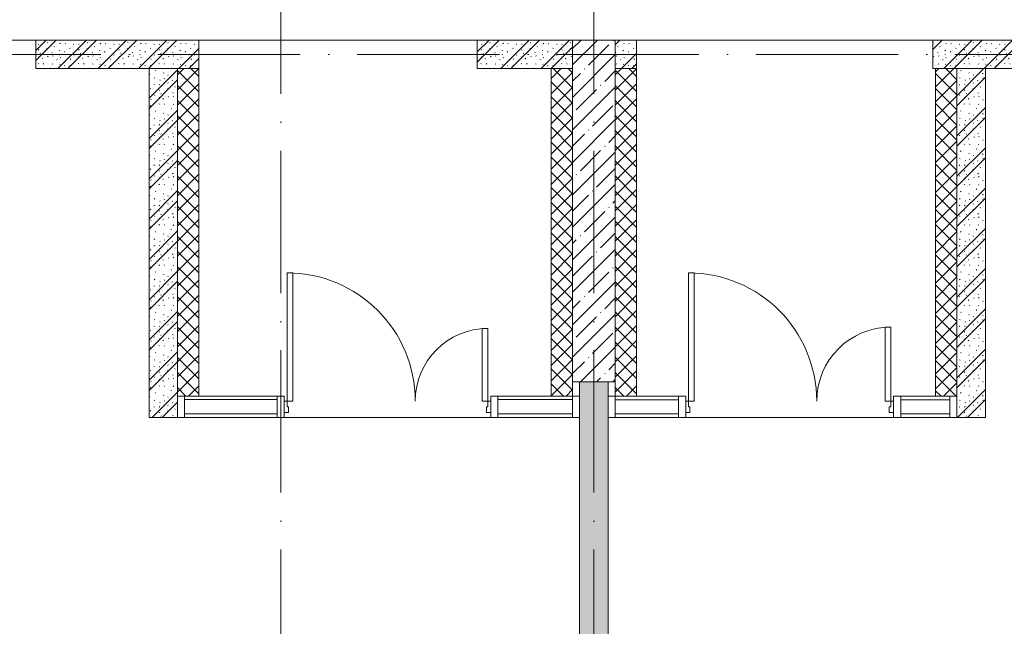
# Model space of a CAD drawing. Header units: millimetres. Extents: x 83162 to 161202, y 56220 to 105342.
# Tile 69 of 209: x 118836 to 125753, y 95284 to 99543. Entities that reach past the tile are written whole.
import ezdxf

# ---------------------------------------------------------------- set-up
doc = ezdxf.new("R2010")
doc.units = ezdxf.units.MM
doc.linetypes.add('4_ Штрихпунктир_ 10 х 2 мм', pattern=[1400, 1000, -200, 0, -200])
for name, color, linetype, lineweight in [('A-DOOR-____-MCUT', 7, 'Continuous', 18), ('A-DOOR-____-OTLN', 7, 'Continuous', 9), ('A-DOOR-FRAM-MCUT', 7, 'Continuous', 18), ('A-FLOR-____-OTLN', 7, 'Continuous', 9), ('A-GLAZ-CURT-MCUT', 7, 'Continuous', 9), ('A-GLAZ-CURT-OTLN', 7, 'Continuous', 9), ('A-GLAZ-CWMG-MCUT', 7, 'Continuous', 9), ('A-GLAZ-CWMG-OTLN', 7, 'Continuous', 9), ('A-WALL-____-MCUT', 7, 'Continuous', 9), ('A-WALL-____-PATT', 7, 'Continuous', 9), ('I-WALL-____-MCUT', 7, 'Continuous', 9), ('S-COLS-____-MCUT', 7, 'Continuous', 9), ('S-COLS-____-OTLN', 7, 'Continuous', 9), ('S-GRID-____-OTLN', 7, 'Continuous', 9)]:
    doc.layers.add(name, color=color, linetype=linetype, lineweight=lineweight)
pattern_1 = [(135, (150.28, 188.64), (-282.84271, 3e-14), [5, -395]), (135, (174.9, 237.36), (-282.84271, 3e-14), [5, -395]), (135, (211.96, 236.53), (-282.84271, 3e-14), [5, -395]), (135, (114.96, 223.96), (-282.84271, 3e-14), [5, -395]), (135, (77.54, 223.96), (-282.84271, 3e-14), [5, -395]), (135, (57.44, 184.52), (-282.84271, 3e-14), [5, -395]), (135, (66.21, 142.9), (-282.84271, 3e-14), [5, -395]), (135, (107.33, 161), (-282.84271, 3e-14), [5, -395]), (135, (99.08, 130.94), (-282.84271, 3e-14), [5, -395]), (135, (22.6, 136.46), (-282.84271, 3e-14), [5, -395]), (135, (21.16, 168.08), (-282.84271, 3e-14), [5, -395]), (135, (46.13, 96.12), (-282.84271, 3e-14), [5, -395]), (135, (3.54, 74.6), (-282.84271, 3e-14), [5, -395]), (135, (40.3, 47.56), (-282.84271, 3e-14), [5, -395]), (135, (39.77, 18.47), (-282.84271, 3e-14), [5, -395]), (135, (76.94, 37.28), (-282.84271, 3e-14), [5, -395]), (135, (114.18, 62.4), (-282.84271, 3e-14), [5, -395]), (135, (139.87, 90.2), (-282.84271, 3e-14), [5, -395]), (135, (141.44, 15.82), (-282.84271, 3e-14), [5, -395]), (135, (188.69, 26.73), (-282.84271, 3e-14), [5, -395]), (135, (176.14, 51.36), (-282.84271, 3e-14), [5, -395]), (135, (177.03, 0), (-282.84271, 3e-14), [5, -395]), (135, (276.61, 8.22), (-282.84271, 3e-14), [5, -395]), (135, (271.19, 31.72), (-282.84271, 3e-14), [5, -395]), (135, (268.29, 119.65), (-282.84271, 3e-14), [5, -395]), (135, (237.92, 101.95), (-282.84271, 3e-14), [5, -395]), (135, (237.92, 158.27), (-282.84271, 3e-14), [5, -395]), (135, (260.4, 204.35), (-282.84271, 3e-14), [5, -395]), (135, (275.54, 235.4), (-282.84271, 3e-14), [5, -395]), (135, (117.62, 268.96), (-282.84271, 3e-14), [5, -395]), (135, (203.62, 273.83), (-282.84271, 3e-14), [5, -395]), (135, (47.24, 279.3), (-282.84271, 3e-14), [5, -395]), (135, (23.2, 266.16), (-282.84271, 3e-14), [5, -395]), (135, (42.78, 232.52), (-282.84271, 3e-14), [5, -395]), (135, (177.76, 90.57), (-282.84271, 3e-14), [5, -395]), (135, (181.12, 121.8), (-282.84271, 3e-14), [5, -395]), (135, (206.73, 172.06), (-282.84271, 3e-14), [5, -395]), (135, (143.14, 136.62), (-282.84271, 3e-14), [5, -395]), (135, (211.51, 131.86), (-282.84271, 3e-14), [5, -395]), (135, (81.47, 95.1), (-282.84271, 3e-14), [5, -395]), (135, (235.13, 60.46), (-282.84271, 3e-14), [5, -395]), (135, (242.24, 4.89), (-282.84271, 3e-14), [5, -395]), (45, (0, 106.07), (-282.84271, 0), []), (45, (106.07, 0), (-282.84271, 0), []), (45, (176.78, 0), (-282.84271, 0), []), (45, (0, 176.78), (-282.84271, 0), [])]
pattern_2 = [(45, (0, 0), (-53.03301, 53.03301), []), (135, (0, 0), (-53.03301, -53.03301), [])]

# ---------------------------------------------------------------- blocks, each defined once
blk = doc.blocks.new('Системная панель - С остеклением-1327012-ВКК_01_К3_З_ЭОМ_греющий кабель_')
at = {"layer": 'A-GLAZ-CURT-MCUT', "color": 254, "lineweight": 5, "true_color": 0xcccccc}
for p, q in [((222.5, 50), (-222.5, 50)), ((-222.5, 50), (-222.5, -50)), ((222.5, -50), (222.5, 50)), ((-222.5, -50), (222.5, -50))]:
    blk.add_line(p, q, dxfattribs=at)
blk = doc.blocks.new('Системная панель - С остеклением-1327004-ВКК_01_К3_З_ЭОМ_греющий кабель_')
at = {"layer": 'A-GLAZ-CURT-MCUT', "color": 254, "lineweight": 5, "true_color": 0xcccccc}
for p, q in [((262.5, 50), (-262.5, 50)), ((-262.5, 50), (-262.5, -50)), ((262.5, -50), (262.5, 50)), ((-262.5, -50), (262.5, -50))]:
    blk.add_line(p, q, dxfattribs=at)
blk = doc.blocks.new('АР_Дверь_Панель двупольная - АР_Дверь_Панель двупольная-1327041-ВКК_01_К3_З_ЭОМ_греющий кабель_')
at = {"layer": 'A-DOOR-____-MCUT', "color": 254, "lineweight": 13, "true_color": 0xcccccc}
for p, q in [((-710, 40), (-710, 940)), ((-710, 940), (-670, 940)), ((-670, 940), (-670, 40)), ((710, 560), (670, 560)), ((670, 560), (670, 40)), ((710, 40), (710, 560)), ((-670, 40), (-710, 40)), ((670, 40), (710, 40))]:
    blk.add_line(p, q, dxfattribs=at)
at = {"layer": 'A-DOOR-____-OTLN', "color": 254, "lineweight": 5, "true_color": 0xcccccc}
for centre, radius, start, end in [((-710, 40), 900, 0, 90), ((710, 40), 520, 90, 180)]:
    blk.add_arc(centre, radius, start, end, dxfattribs=at)
at = {"layer": 'A-DOOR-FRAM-MCUT', "color": 254, "lineweight": 13, "true_color": 0xcccccc}
for p, q in [((-730, 40), (-710, 40)), ((-730, -40), (-730, 40)), ((-710, 40), (-710, 0)), ((710, 0), (700, 0)), ((700, 0), (700, -40)), ((730, 40), (710, 40)), ((710, 40), (710, 0)), ((730, -40), (730, 40)), ((-700, -40), (-730, -40)), ((-710, 0), (-700, 0)), ((-700, 0), (-700, -40)), ((700, -40), (730, -40))]:
    blk.add_line(p, q, dxfattribs=at)
blk = doc.blocks.new('Системная панель - С остеклением-1327038-ВКК_01_К3_З_ЭОМ_греющий кабель_')
at = {"layer": 'A-GLAZ-CURT-MCUT', "color": 254, "lineweight": 5, "true_color": 0xcccccc}
for p, q in [((172.5, 50), (-172.5, 50)), ((-172.5, 50), (-172.5, -50)), ((172.5, -50), (172.5, 50)), ((-172.5, -50), (172.5, -50))]:
    blk.add_line(p, q, dxfattribs=at)
blk = doc.blocks.new('АР_Дверь_Панель двупольная - АР_Дверь_Панель двупольная-1327068-ВКК_01_К3_З_ЭОМ_греющий кабель_')
at = {"layer": 'A-DOOR-____-MCUT', "color": 254, "lineweight": 13, "true_color": 0xcccccc}
for p, q in [((-705, 40), (-705, 940)), ((-705, 940), (-665, 940)), ((-665, 940), (-665, 40)), ((705, 550), (665, 550)), ((665, 550), (665, 40)), ((705, 40), (705, 550)), ((-665, 40), (-705, 40)), ((665, 40), (705, 40))]:
    blk.add_line(p, q, dxfattribs=at)
at = {"layer": 'A-DOOR-____-OTLN', "color": 254, "lineweight": 5, "true_color": 0xcccccc}
for centre, radius, start, end in [((-705, 40), 900, 0, 90), ((705, 40), 510, 90, 180)]:
    blk.add_arc(centre, radius, start, end, dxfattribs=at)
at = {"layer": 'A-DOOR-FRAM-MCUT', "color": 254, "lineweight": 13, "true_color": 0xcccccc}
for p, q in [((-725, 40), (-705, 40)), ((-725, -40), (-725, 40)), ((-705, 40), (-705, 0)), ((705, 0), (695, 0)), ((695, 0), (695, -40)), ((725, 40), (705, 40)), ((705, 40), (705, 0)), ((725, -40), (725, 40)), ((-695, -40), (-725, -40)), ((-705, 0), (-695, 0)), ((-695, 0), (-695, -40)), ((695, -40), (725, -40))]:
    blk.add_line(p, q, dxfattribs=at)
blk = doc.blocks.new('Системная панель - С остеклением-1327005-ВКК_01_К3_З_ЭОМ_греющий кабель_')
at = {"layer": 'A-GLAZ-CURT-MCUT', "color": 254, "lineweight": 5, "true_color": 0xcccccc}
for p, q in [((325, 50), (-325, 50)), ((-325, 50), (-325, -50)), ((325, -50), (325, 50)), ((-325, -50), (325, -50))]:
    blk.add_line(p, q, dxfattribs=at)
blk = doc.blocks.new('Прямоугольный импост - 150Х50-1324026-ВКК_01_К3_З_ЭОМ_греющий кабель_')
at = {"layer": 'A-GLAZ-CWMG-MCUT', "color": 254, "lineweight": 5, "true_color": 0xcccccc}
for p, q in [((-50, 75), (0, 75)), ((-50, -75), (-50, 75)), ((0, 75), (0, -75)), ((0, -75), (-50, -75))]:
    blk.add_line(p, q, dxfattribs=at)
blk = doc.blocks.new('Прямоугольный импост - 150Х50-1323995-ВКК_01_К3_З_ЭОМ_греющий кабель_')
at = {"layer": 'A-GLAZ-CWMG-MCUT', "color": 254, "lineweight": 5, "true_color": 0xcccccc}
for p, q in [((-25, 75), (25, 75)), ((-25, 40), (-25, 75)), ((25, 75), (25, -75)), ((-25, -75), (-25, -40)), ((25, -75), (-25, -75))]:
    blk.add_line(p, q, dxfattribs=at)
blk = doc.blocks.new('Прямоугольный импост - 150Х50-V21-ВКК_01_К3_З_ЭОМ_греющий кабель_')
at = {"layer": 'A-GLAZ-CWMG-MCUT', "color": 254, "lineweight": 5, "true_color": 0xcccccc}
for p, q in [((-25, 75), (25, 75)), ((-25, -75), (-25, 75)), ((25, 75), (25, 40)), ((25, -40), (25, -75)), ((25, -75), (-25, -75))]:
    blk.add_line(p, q, dxfattribs=at)
blk = doc.blocks.new('Прямоугольный импост - 150Х50-1324027-ВКК_01_К3_З_ЭОМ_греющий кабель_')
at = {"layer": 'A-GLAZ-CWMG-MCUT', "color": 254, "lineweight": 5, "true_color": 0xcccccc}
for p, q in [((0, 75), (-50, 75)), ((-50, 75), (-50, -75)), ((0, -75), (0, 75)), ((-50, -75), (0, -75))]:
    blk.add_line(p, q, dxfattribs=at)
blk = doc.blocks.new('240311_Наметкина 10_РД_АР_К3_R21_rvt-1-ВКК_01_К3_З_ЭОМ_греющий кабель_')
at = {"layer": 'A-WALL-____-PATT', "lineweight": 5, "true_color": 0xcccccc}
h = blk.add_hatch(dxfattribs=at)
h.set_pattern_fill('FP_29', color=254, style=0, pattern_type=2)
h.set_pattern_definition(pattern_1)
h.paths.add_polyline_path([(120095, 99200), (120095, 99400), (118950, 99400), (118950, 99200)])
h = blk.add_hatch(dxfattribs=at)
h.set_pattern_fill('FP_29', color=254, style=0, pattern_type=2)
h.set_pattern_definition(pattern_1)
h.paths.add_polyline_path([(122720, 99200), (122720, 99400), (122050, 99400), (122050, 99200)])
h = blk.add_hatch(dxfattribs=at)
h.set_pattern_fill('FP_29', color=254, style=0, pattern_type=2)
h.set_pattern_definition(pattern_1)
h.paths.add_polyline_path([(123170, 99200), (123170, 99400), (123020, 99400), (123020, 99200)])
h = blk.add_hatch(dxfattribs=at)
h.set_pattern_fill('FP_29', color=254, style=0, pattern_type=2)
h.set_pattern_definition(pattern_1)
h.paths.add_polyline_path([(126370, 99200), (126370, 99400), (125250, 99400), (125250, 99200)])
h = blk.add_hatch(dxfattribs=at)
h.set_pattern_fill('FP_29', color=254, style=0, pattern_type=2)
h.set_pattern_definition(pattern_1)
h.paths.add_polyline_path([(119945, 96750.4), (119945, 99200), (119745, 99200), (119745, 96750.4)])
h = blk.add_hatch(dxfattribs=at)
h.set_pattern_fill('FP_31', color=254, style=0, pattern_type=2)
h.set_pattern_definition(pattern_2)
h.paths.add_polyline_path([(120095, 96900.4), (120095, 99200), (119945, 99200), (119945, 96900.4)])
h = blk.add_hatch(dxfattribs=at)
h.set_pattern_fill('FP_31', color=254, style=0, pattern_type=2)
h.set_pattern_definition(pattern_2)
h.paths.add_polyline_path([(122720, 96900.4), (122720, 99200), (122570, 99200), (122570, 96900.4)])
h = blk.add_hatch(dxfattribs=at)
h.set_pattern_fill('FP_31', color=254, style=0, pattern_type=2)
h.set_pattern_definition(pattern_2)
h.paths.add_polyline_path([(123170, 96900), (123170, 99200), (123020, 99200), (123020, 96900)])
h = blk.add_hatch(dxfattribs=at)
h.set_pattern_fill('FP_31', color=254, style=0, pattern_type=2)
h.set_pattern_definition(pattern_2)
h.paths.add_polyline_path([(125420, 96900), (125420, 99199.6), (125270, 99199.6), (125270, 96900)])
h = blk.add_hatch(dxfattribs=at)
h.set_pattern_fill('FP_29', color=254, style=0, pattern_type=2)
h.set_pattern_definition(pattern_1)
h.paths.add_polyline_path([(125620, 96750), (125620, 99199.6), (125420, 99199.6), (125420, 96750)])
h = blk.add_hatch(dxfattribs=at)
h.set_pattern_fill('FP_29', color=254, style=0, pattern_type=2)
h.set_pattern_definition(pattern_1)
h.paths.add_polyline_path([(122970, 91249.9), (122970, 97000), (122770, 97000), (122770, 91249.9)])
at = {"layer": 'S-COLS-____-OTLN', "lineweight": 5, "true_color": 0xcccccc}
h = blk.add_hatch(dxfattribs=at)
h.set_pattern_fill('FP_1', color=254, style=0, pattern_type=2)
h.set_pattern_definition([(45, (0, 0), (-114.04925, 114.04925), []), (45, (114.05, 0), (-114.04925, 114.04925), [201.613, -40.323, 3.353, -36.97])])
h.paths.add_polyline_path([(122720, 97000), (123020, 97000), (123020, 99400), (122720, 99400), (122720, 99332.5)])
at = {"layer": 'A-FLOR-____-OTLN', "color": 254, "lineweight": 5, "true_color": 0xcccccc}
for p, q in [((118950, 99400), (116970, 99400)), ((122050, 99400), (120095, 99400)), ((125250, 99400), (123170, 99400)), ((126370, 99200), (125620, 99199.6)), ((120095, 96900.4), (120645, 96900.4)), ((122195, 96900.4), (122570, 96900.4)), ((123170, 96900), (123465, 96900)), ((125025, 96900), (125270, 96900)), ((120645, 96750.4), (119995, 96750.4)), ((120695, 96750.4), (122145, 96750.4)), ((122145, 96750.4), (120695, 96750.4)), ((122720, 96750.4), (122195, 96750.4)), ((123465, 96750), (123020, 96750)), ((123515, 96750), (124975, 96750)), ((124975, 96750), (123515, 96750)), ((125370, 96750), (125025, 96750))]:
    blk.add_line(p, q, dxfattribs=at)
at = {"layer": 'A-WALL-____-MCUT', "color": 254, "lineweight": 5, "true_color": 0xcccccc}
for p, q in [((120095, 99400), (118950, 99400)), ((118950, 99400), (118950, 99200)), ((120095, 99200), (120095, 99400)), ((122720, 99400), (122050, 99400)), ((122050, 99400), (122050, 99200)), ((122720, 99200), (122720, 99400)), ((123170, 99400), (123020, 99400)), ((123020, 99400), (123020, 99200)), ((123170, 99200), (123170, 99400)), ((126370, 99400), (125250, 99400)), ((125250, 99400), (125250, 99200)), ((118950, 99200), (120095, 99200)), ((119945, 99200), (119945, 96900.4)), ((120095, 99200), (119945, 99200)), ((120095, 96900.4), (120095, 99200)), ((122050, 99200), (122720, 99200)), ((122570, 99200), (122570, 96900.4)), ((122720, 99200), (122570, 99200)), ((122720, 96900.4), (122720, 99200)), ((123170, 99200), (123020, 99200)), ((123020, 99200), (123020, 96900)), ((123020, 99200), (123170, 99200)), ((123170, 96900), (123170, 99200)), ((125250, 99200), (126370, 99200)), ((125420, 99199.6), (125270, 99199.6)), ((125270, 99199.6), (125270, 96900)), ((125420, 96900), (125420, 99199.6)), ((119945, 96900.4), (120095, 96900.4)), ((122570, 96900.4), (122720, 96900.4)), ((123020, 96900), (123170, 96900)), ((125270, 96900), (125420, 96900))]:
    blk.add_line(p, q, dxfattribs=at)
at = {"layer": 'I-WALL-____-MCUT', "color": 254, "lineweight": 5, "true_color": 0xcccccc}
for p, q in [((119745, 99200), (119745, 96750.4)), ((119945, 99200), (119745, 99200)), ((119945, 96750.4), (119945, 99200)), ((125420, 99199.6), (125420, 96750)), ((125620, 99199.6), (125420, 99199.6)), ((125620, 96750), (125620, 99199.6)), ((122770, 97000), (122770, 91249.9)), ((122970, 97000), (122770, 97000)), ((122970, 91550), (122970, 97000)), ((119745, 96750.4), (119945, 96750.4)), ((125420, 96750), (125620, 96750))]:
    blk.add_line(p, q, dxfattribs=at)
at = {"layer": 'S-COLS-____-MCUT', "color": 254, "lineweight": 5, "true_color": 0xcccccc}
for p, q in [((122720, 99400), (122720, 97000)), ((123020, 99400), (122720, 99400)), ((123020, 97000), (123020, 99400)), ((122720, 97000), (123020, 97000))]:
    blk.add_line(p, q, dxfattribs=at)
at = {"layer": 'A-DOOR-____-OTLN', "color": 254, "lineweight": 5, "true_color": 0xcccccc}
for name, p in [('АР_Дверь_Панель двупольная - АР_Дверь_Панель двупольная-1327068-ВКК_01_К3_З_ЭОМ_греющий кабель_', (121420, 96825.4)), ('АР_Дверь_Панель двупольная - АР_Дверь_Панель двупольная-1327041-ВКК_01_К3_З_ЭОМ_греющий кабель_', (124245, 96825))]:
    blk.add_blockref(name, p, dxfattribs=at)
at = {"layer": 'A-GLAZ-CURT-OTLN', "color": 254, "lineweight": 5, "true_color": 0xcccccc, "rotation": 180}
for name, p in [('Системная панель - С остеклением-1327005-ВКК_01_К3_З_ЭОМ_греющий кабель_', (120320, 96825.4)), ('Системная панель - С остеклением-1327004-ВКК_01_К3_З_ЭОМ_греющий кабель_', (122457.5, 96825.4))]:
    blk.add_blockref(name, p, dxfattribs=at)
at = {"layer": 'A-GLAZ-CURT-OTLN', "color": 254, "lineweight": 5, "true_color": 0xcccccc}
for name, p in [('Системная панель - С остеклением-1327012-ВКК_01_К3_З_ЭОМ_греющий кабель_', (123242.5, 96825)), ('Системная панель - С остеклением-1327038-ВКК_01_К3_З_ЭОМ_греющий кабель_', (125197.5, 96825))]:
    blk.add_blockref(name, p, dxfattribs=at)
at = {"layer": 'A-GLAZ-CWMG-OTLN', "color": 254, "lineweight": 5, "true_color": 0xcccccc, "extrusion": (0, 0, -1)}
for name, p in [('Прямоугольный импост - 150Х50-1324026-ВКК_01_К3_З_ЭОМ_греющий кабель_', (-119945, 96825.4)), ('Прямоугольный импост - 150Х50-1323995-ВКК_01_К3_З_ЭОМ_греющий кабель_', (-120670, 96825.4)), ('Прямоугольный импост - 150Х50-V21-ВКК_01_К3_З_ЭОМ_греющий кабель_', (-122170, 96825.4))]:
    blk.add_blockref(name, p, dxfattribs=at)
at = {"layer": 'A-GLAZ-CWMG-OTLN', "color": 254, "lineweight": 5, "true_color": 0xcccccc}
blk.add_blockref('Прямоугольный импост - 150Х50-1324027-ВКК_01_К3_З_ЭОМ_греющий кабель_', (122770, 96825.4), dxfattribs=at)
at = {"layer": 'A-GLAZ-CWMG-OTLN', "color": 254, "lineweight": 5, "true_color": 0xcccccc, "rotation": 180}
blk.add_blockref('Прямоугольный импост - 150Х50-1324027-ВКК_01_К3_З_ЭОМ_греющий кабель_', (122970, 96825), dxfattribs=at)
at = {"layer": 'A-GLAZ-CWMG-OTLN', "color": 254, "lineweight": 5, "true_color": 0xcccccc, "extrusion": (0, 0, -1), "rotation": 180}
for name, p in [('Прямоугольный импост - 150Х50-V21-ВКК_01_К3_З_ЭОМ_греющий кабель_', (-123490, 96825)), ('Прямоугольный импост - 150Х50-1323995-ВКК_01_К3_З_ЭОМ_греющий кабель_', (-125000, 96825)), ('Прямоугольный импост - 150Х50-1324026-ВКК_01_К3_З_ЭОМ_греющий кабель_', (-125420, 96825))]:
    blk.add_blockref(name, p, dxfattribs=at)
blk = doc.blocks.new('Наметкина 10_РД_АР_К3_Отделка_R21_rvt-1-ВКК_01_К3_З_ЭОМ_греющий кабель_')
at = {"layer": 'S-GRID-____-OTLN', "color": 254, "linetype": '4_ Штрихпунктир_ 10 х 2 мм', "lineweight": 5, "true_color": 0xcccccc}
for p, q in [((120670, 57020.1), (120670, 104542.4)), ((122870, 57020.1), (122870, 104542.4)), ((153009.9, 99300), (83961.5, 99300))]:
    blk.add_line(p, q, dxfattribs=at)

msp = doc.modelspace()

# ---------------------------------------------------------------- block references
at = {"lineweight": 5}
for name in ['Наметкина 10_РД_АР_К3_Отделка_R21_rvt-1-ВКК_01_К3_З_ЭОМ_греющий кабель_', '240311_Наметкина 10_РД_АР_К3_R21_rvt-1-ВКК_01_К3_З_ЭОМ_греющий кабель_']:
    msp.add_blockref(name, (0, 0), dxfattribs=at)

doc.saveas('drawing.dxf')
